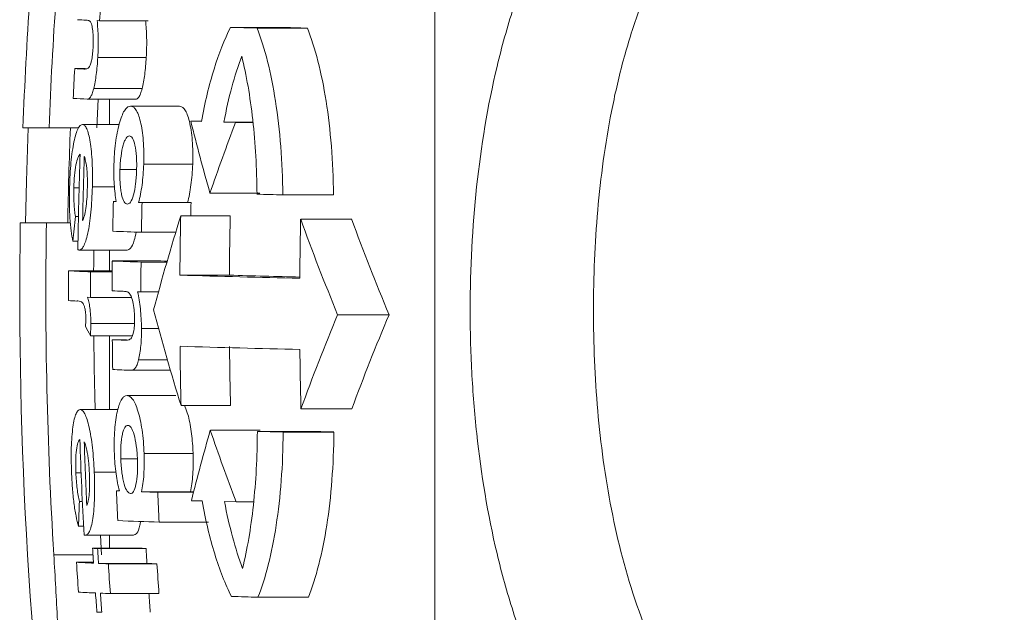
# Model space of a CAD drawing. Header units: millimetres. Extents: x 168 to 893, y 24 to 895.
# Tile 3 of 26: x 168 to 189, y 95 to 108. Entities that reach past the tile are written whole.
import ezdxf

# ---------------------------------------------------------------- set-up
doc = ezdxf.new("R2010")
doc.units = ezdxf.units.MM

msp = doc.modelspace()

# ---------------------------------------------------------------- linework, layer by layer
at = {"color": 7, "linetype": 'Continuous', "lineweight": 15}
for p, q in [((176.501, 64.973), (176.501, 138.973)), ((169.382, 107.734), (169.434, 107.732)), ((169.434, 107.732), (170.456, 107.732)), ((172.192, 107.592), (173.246, 107.592)), ((172.752, 107.577), (173.814, 107.577)), ((169.395, 106.957), (170.416, 106.957)), ((168.909, 106.722), (169.139, 106.722)), ((169.308, 106.301), (170.328, 106.301)), ((169.172, 106.079), (170.19, 106.079)), ((169.4, 106.079), (169.374, 105.473)), ((169.64, 106.079), (169.64, 105.544)), ((170.086, 105.93), (171.115, 105.93)), ((167.816, 105.473), (168.367, 105.473)), ((168.367, 105.473), (168.989, 105.473)), ((169.072, 105.544), (169.848, 105.544)), ((171.355, 105.612), (171.581, 105.605)), ((171.355, 105.612), (171.582, 105.612)), ((172.052, 105.592), (172.299, 105.586)), ((172.052, 105.592), (172.665, 105.592)), ((172.299, 105.586), (172.665, 105.586)), ((170.362, 104.71), (171.395, 104.71)), ((169.862, 104.594), (170.208, 104.594)), ((168.891, 104.21), (169.001, 104.21)), ((169.28, 104.227), (169.746, 104.227)), ((171.759, 104.099), (172.808, 104.099)), ((173.294, 104.06), (174.362, 104.06)), ((169.722, 103.922), (169.785, 103.919)), ((169.722, 103.922), (169.784, 103.922)), ((170.256, 103.902), (171.287, 103.902)), ((170.328, 103.9), (171.36, 103.9)), ((168.923, 103.607), (168.987, 103.607)), ((171.144, 103.616), (172.185, 103.616)), ((168.312, 103.473), (167.761, 103.473)), ((168.312, 103.473), (168.817, 103.473)), ((173.671, 103.551), (174.744, 103.551)), ((170.315, 103.271), (171.037, 103.271)), ((168.871, 103.083), (168.978, 103.083)), ((168.997, 102.897), (170.014, 102.897)), ((169.64, 102.897), (169.64, 102.459)), ((169.701, 102.666), (170.726, 102.666)), ((170.307, 102.643), (170.85, 102.643)), ((168.778, 102.459), (169.7, 102.459)), ((169.241, 102.437), (169.699, 102.437)), ((171.126, 102.366), (172.167, 102.366)), ((169.178, 101.901), (169.239, 101.899)), ((169.239, 101.899), (170.103, 101.899)), ((170.303, 102.015), (170.673, 102.015)), ((174.45, 101.534), (175.533, 101.534)), ((169.249, 101.347), (170.165, 101.347)), ((169.238, 101.091), (170.127, 101.091)), ((169.64, 101.091), (169.64, 99.532)), ((170.315, 101.241), (170.676, 101.241)), ((169.701, 101.005), (170.002, 101.005)), ((170.256, 100.585), (170.86, 100.585)), ((170.097, 100.363), (170.924, 100.363)), ((170.011, 99.828), (171.039, 99.828)), ((171.15, 99.617), (172.192, 99.617)), ((169.025, 99.532), (169.816, 99.532)), ((173.677, 99.551), (174.75, 99.551)), ((171.767, 99.099), (172.816, 99.099)), ((172.758, 99.073), (173.82, 99.073)), ((173.302, 99.06), (174.371, 99.06)), ((170.371, 98.608), (171.403, 98.608)), ((169.88, 98.491), (170.23, 98.491)), ((168.933, 98.197), (169.043, 98.197)), ((169.32, 98.215), (169.779, 98.215)), ((169.786, 97.82), (169.849, 97.817)), ((169.786, 97.82), (169.848, 97.82)), ((170.318, 97.8), (171.349, 97.8)), ((170.659, 97.788), (171.412, 97.788)), ((169.006, 97.594), (169.07, 97.594)), ((171.368, 97.612), (171.593, 97.606)), ((172.065, 97.593), (172.311, 97.586)), ((172.311, 97.586), (172.677, 97.586)), ((170.69, 97.16), (171.726, 97.16)), ((168.989, 97.071), (169.096, 97.071)), ((169.128, 96.885), (170.145, 96.885)), ((169.451, 96.885), (169.475, 96.473)), ((169.64, 96.885), (169.64, 96.609)), ((169.287, 96.609), (170.307, 96.609)), ((169.391, 96.604), (170.412, 96.604)), ((168.946, 96.312), (169.305, 96.312)), ((169.41, 96.29), (170.431, 96.29)), ((169.619, 96.281), (170.642, 96.281)), ((169.66, 95.653), (170.684, 95.653)), ((172.771, 95.577), (173.833, 95.577))]:
    msp.add_line(p, q, dxfattribs=at)
at = {"color": 8, "linetype": 'Continuous', "lineweight": 15}
msp.add_line((168.467, 96.473), (169.295, 96.473), dxfattribs=at)
at = {"color": 7, "linetype": 'Continuous', "lineweight": 15, "flags": 128}
for points in [[(167.872, 103.473), (167.891, 104.348), (167.927, 105.473)], [(170.328, 103.9), (170.319, 103.9), (170.31, 103.9), (170.301, 103.901), (170.292, 103.901), (170.283, 103.901), (170.274, 103.901), (170.265, 103.902), (170.256, 103.902)], [(171.287, 103.902), (171.296, 103.902), (171.305, 103.901), (171.314, 103.901), (171.323, 103.901), (171.332, 103.901), (171.342, 103.9), (171.351, 103.9), (171.36, 103.9)], [(169.311, 102.897), (169.308, 102.598), (169.307, 102.459)], [(170.726, 102.666), (170.798, 102.663), (170.855, 102.661)], [(170.235, 102.017), (170.243, 102.017), (170.252, 102.017), (170.26, 102.016), (170.269, 102.016), (170.277, 102.016), (170.286, 102.016), (170.294, 102.015), (170.303, 102.015)], [(168.954, 101.822), (168.957, 101.822), (168.96, 101.823), (168.962, 101.823), (168.965, 101.823), (168.968, 101.823), (168.971, 101.823), (168.974, 101.823), (168.976, 101.823)], [(171.349, 97.8), (171.392, 97.798), (171.415, 97.798)]]:
    msp.add_lwpolyline(points, dxfattribs=at)
at = {"color": 7, "linetype": 'Continuous', "lineweight": 15}
for centre, radius, start, end in [((258.749, 101.973), 91, 174.32411, 177.79577), ((258.749, 101.973), 90.449, 174.28941, 177.78234), ((258.537, 101.82), 89.299, 175.80027, 176.2043), ((171.648, 158.924), 51.24, 267.0045, 267.2011), ((181.218, 444.531), 337.06, 268.46551, 268.56084), ((182.362, 452.088), 344.617, 268.48425, 268.57864), ((258.537, 101.843), 89.762, 176.88384, 177.28533), ((171.608, 158.282), 51.63, 267.0031, 267.2164), ((171.72, 160.477), 54.458, 267.0067, 267.3177), ((258.749, 101.973), 90, 177.77127, 179.04503), ((217.302, 117.059), 47.351, 193.9898, 195.8848), ((217.207, 88.439), 48.07, 159.1027, 160.9882), ((258.537, 101.833), 89.568, 178.02637, 179.31703), ((258.537, 101.829), 89.478, 178.05314, 178.9154), ((182.957, 516.694), 412.747, 268.58301, 268.6585), ((258.537, 101.801), 88.84, 178.63215, 179.03737), ((258.537, 101.779), 88.235, 178.62277, 179.03077), ((258.538, 101.779), 87.203, 178.60647, 178.79256), ((241.51, 96.096), 72.975, 174.09227, 174.50544), ((215.694, 89.659), 46.685, 162.6042, 165.1371), ((258.537, 101.752), 87.414, 178.77809, 179.59747), ((258.538, 101.752), 86.372, 178.76336, 179.59262), ((258.749, 101.973), 91, 179.05552, 187.87837), ((258.749, 101.973), 90.449, 179.04977, 183.48618), ((258.538, 101.687), 84.888, 178.74172, 179.58549), ((219.964, 120.268), 49.219, 199.8557, 202.3733), ((220.526, 120.296), 48.748, 200.0898, 202.6361), ((174.713, 230.777), 127.581, 267.75264, 268.02471), ((171.845, 122.284), 19.594, 261.5815, 261.6444), ((258.537, 101.801), 88.84, 179.44254, 179.84768), ((174.704, 230.126), 127.559, 267.75243, 268.02453), ((258.537, 101.779), 88.235, 179.43872, 179.84664), ((258.537, 101.843), 89.762, 179.60627, 180.00725), ((171.851, 161.359), 58.98, 267.01371, 267.4638), ((258.537, 101.82), 89.299, 179.60423, 179.94971), ((181.148, 440.433), 338.215, 268.30197, 268.73011), ((181.014, 401.423), 299.187, 268.30554, 268.59006), ((174.185, 216.019), 114.07, 267.7451, 267.86152), ((171.452, 152.872), 51.111, 266.9981, 267.1983), ((217.201, 113.937), 48.226, 194.7807, 197.2746), ((218.549, 83.205), 47.756, 157.4313, 159.9842), ((219.13, 83.177), 47.304, 157.1667, 159.7485), ((182.804, 108.273), 15.35, 207.0572, 207.8968), ((258.749, 101.973), 89.443, 180.56478, 181.56385), ((258.537, 101.801), 88.84, 180.51326, 180.91843), ((174.219, 215.777), 114.861, 267.74546, 267.87189), ((181.15, 438.95), 338.232, 268.30201, 268.73014), ((258.537, 101.752), 87.414, 180.58063, 181.40004), ((258.538, 101.752), 86.372, 180.58763, 181.41693), ((258.538, 101.687), 84.888, 180.59791, 181.44172), ((174.414, 220.034), 119.75, 267.74781, 267.93366), ((215.807, 86.484), 45.812, 164.0156, 165.9411), ((218.673, 115.128), 49.57, 198.8668, 200.7256), ((182.966, 511.762), 412.815, 268.58314, 268.65863), ((184.126, 520.987), 422.039, 268.60067, 268.67544), ((258.537, 101.833), 89.568, 181.8733, 183.16486), ((258.537, 101.829), 89.478, 181.90392, 182.7666), ((258.537, 101.801), 88.84, 182.56872, 182.97433), ((175.937, 258.047), 160.345, 267.99179, 268.11385), ((258.537, 101.77), 87.969, 182.59419, 183.00383), ((241.407, 94.978), 72.448, 177.93047, 178.34481), ((175.183, 234.569), 137.482, 267.76294, 268.12701), ((172.015, 116.701), 20.025, 261.6484, 261.7105), ((258.537, 101.825), 89.403, 183.34489, 183.54654), ((172.546, 167.513), 70.98, 267.36811, 267.45205), ((258.537, 101.82), 89.299, 183.34878, 183.55067), ((173.601, 169.1), 72.566, 267.39814, 267.48119), ((258.537, 101.82), 88.28, 183.38748, 183.59171), ((258.537, 101.843), 89.762, 183.53234, 183.93417), ((171.881, 152.556), 56.32, 267.0126, 267.379), ((173.015, 177.359), 81.15, 267.4541, 267.60152), ((258.537, 101.811), 89.091, 183.55898, 183.96384), ((174.074, 179.175), 82.965, 267.48323, 267.6291), ((258.537, 101.811), 88.069, 183.60031, 184.00989), ((171.924, 151.977), 56.37, 267.014, 267.3802), ((258.537, 101.825), 89.403, 183.94999, 184.20946), ((173.057, 176.803), 81.222, 267.45528, 267.60263), ((258.537, 101.82), 89.299, 183.95459, 184.21435), ((258.537, 101.82), 88.28, 184.00031, 184.26309), ((181.238, 432.665), 337.194, 268.46585, 268.56116), ((172.638, 166.304), 71.116, 267.37072, 267.45459)]:
    msp.add_arc(centre, radius, start, end, dxfattribs=at)
for points, knots in [([(188.501, 87.296), (187.616, 87.296), (186.75, 87.401), (185.48, 87.712), (185.061, 87.842), (184.255, 88.148), (183.865, 88.325), (183.112, 88.724), (182.746, 88.948), (182.052, 89.436), (181.724, 89.699), (180.793, 90.544), (180.24, 91.188), (179.305, 92.562), (178.914, 93.297), (178.425, 94.468), (178.279, 94.87), (178.02, 95.678), (177.908, 96.087), (177.613, 97.326), (177.474, 98.17), (177.335, 99.459), (177.3, 99.893), (177.254, 100.769), (177.243, 101.209), (177.243, 102.516), (177.288, 103.378), (177.472, 105.085), (177.61, 105.929), (177.909, 107.181), (178.024, 107.594), (178.283, 108.4), (178.428, 108.794), (178.752, 109.564), (178.93, 109.94), (179.326, 110.674), (179.545, 111.033), (180.252, 112.062), (180.793, 112.686), (181.725, 113.525), (182.058, 113.789), (182.749, 114.27), (183.11, 114.489), (183.862, 114.884), (184.255, 115.061), (185.066, 115.366), (185.479, 115.493), (186.319, 115.697), (186.746, 115.774), (187.616, 115.878), (188.059, 115.905), (188.501, 115.905)], [0, 0, 0, 0, 0.0625, 0.0625, 0.09375, 0.09375, 0.125, 0.125, 0.15625, 0.15625, 0.1875, 0.1875, 0.25, 0.25, 0.3125, 0.3125, 0.34375, 0.34375, 0.375, 0.375, 0.4375, 0.4375, 0.46875, 0.46875, 0.5, 0.5, 0.5625, 0.5625, 0.625, 0.625, 0.65625, 0.65625, 0.6875, 0.6875, 0.71875, 0.71875, 0.75, 0.75, 0.8125, 0.8125, 0.84375, 0.84375, 0.875, 0.875, 0.90625, 0.90625, 0.9375, 0.9375, 0.96875, 0.96875, 1, 1, 1, 1]), ([(188.501, 113.738), (188.143, 113.738), (187.784, 113.715), (187.081, 113.621), (186.736, 113.552), (186.059, 113.369), (185.726, 113.255), (185.075, 112.98), (184.764, 112.823), (184.168, 112.47), (183.884, 112.273), (183.341, 111.842), (183.084, 111.607), (182.371, 110.866), (181.965, 110.317), (181.269, 109.119), (180.989, 108.489), (180.648, 107.51), (180.547, 107.178), (180.368, 106.504), (180.29, 106.16), (180.087, 105.128), (179.994, 104.434), (179.871, 103.038), (179.841, 102.336), (179.841, 100.924), (179.871, 100.21), (179.994, 98.808), (180.088, 98.114), (180.355, 96.747), (180.529, 96.072), (180.988, 94.747), (181.268, 94.116), (181.782, 93.224), (181.969, 92.935), (182.381, 92.379), (182.605, 92.112), (183.082, 91.612), (183.336, 91.379), (183.877, 90.945), (184.167, 90.743), (184.765, 90.386), (185.076, 90.228), (185.721, 89.954), (186.058, 89.837), (187.084, 89.558), (187.784, 89.464), (188.501, 89.464)], [0, 0, 0, 0, 0.03125, 0.03125, 0.0625, 0.0625, 0.09375, 0.09375, 0.125, 0.125, 0.15625, 0.15625, 0.1875, 0.1875, 0.25, 0.25, 0.3125, 0.3125, 0.34375, 0.34375, 0.375, 0.375, 0.4375, 0.4375, 0.5, 0.5, 0.5625, 0.5625, 0.625, 0.625, 0.6875, 0.6875, 0.75, 0.75, 0.78125, 0.78125, 0.8125, 0.8125, 0.84375, 0.84375, 0.875, 0.875, 0.90625, 0.90625, 0.9375, 0.9375, 1, 1, 1, 1]), ([(169.146, 107.745), (169.161, 107.744), (169.177, 107.743), (169.192, 107.739), (169.2, 107.737), (169.208, 107.735), (169.215, 107.731), (169.223, 107.727), (169.23, 107.721), (169.238, 107.711)], [0, 0, 0, 0, 0.00026142, 0.00026142, 0.00026142, 0.0003924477, 0.0003924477, 0.0003924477, 0.0005242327, 0.0005242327, 0.0005242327, 0.0005242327]), ([(169.238, 107.711), (169.248, 107.693), (169.258, 107.673), (169.276, 107.611), (169.284, 107.571), (169.295, 107.474), (169.298, 107.417), (169.3, 107.324), (169.299, 107.291), (169.297, 107.225), (169.296, 107.192), (169.294, 107.158)], [0, 0, 0, 0, 0.25, 0.25, 0.5, 0.5, 0.75, 0.75, 0.875, 0.875, 1, 1, 1, 1]), ([(169.395, 106.957), (169.399, 107.029), (169.402, 107.1), (169.405, 107.24), (169.404, 107.308), (169.4, 107.502), (169.391, 107.621), (169.382, 107.734)], [0, 0, 0, 0, 0.25, 0.25, 0.5, 0.5, 1, 1, 1, 1]), ([(170.403, 107.734), (170.412, 107.621), (170.421, 107.503), (170.426, 107.306), (170.426, 107.239), (170.423, 107.1), (170.42, 107.029), (170.416, 106.957)], [0, 0, 0, 0, 0.5, 0.5, 0.75, 0.75, 1, 1, 1, 1]), ([(172.192, 107.592), (172.063, 107.339), (171.948, 107.046), (171.793, 106.547), (171.745, 106.369), (171.656, 105.999), (171.616, 105.806), (171.581, 105.605)], [0, 0, 0, 0, 0.5, 0.5, 0.75, 0.75, 1, 1, 1, 1]), ([(173.294, 104.06), (173.291, 104.41), (173.276, 104.749), (173.225, 105.41), (173.187, 105.733), (173.094, 106.335), (173.038, 106.615), (172.907, 107.134), (172.833, 107.37), (172.752, 107.577)], [0, 0, 0, 0, 0.25, 0.25, 0.5, 0.5, 0.75, 0.75, 1, 1, 1, 1]), ([(173.814, 107.577), (173.896, 107.37), (173.969, 107.137), (174.101, 106.623), (174.159, 106.338), (174.254, 105.736), (174.291, 105.42), (174.344, 104.756), (174.359, 104.41), (174.362, 104.06)], [0, 0, 0, 0, 0.25, 0.25, 0.5, 0.5, 0.75, 0.75, 1, 1, 1, 1]), ([(169.294, 107.158), (169.291, 107.109), (169.287, 107.061), (169.276, 106.968), (169.27, 106.924), (169.246, 106.811), (169.226, 106.764), (169.189, 106.724), (169.171, 106.719), (169.135, 106.713), (169.118, 106.712), (169.1, 106.712)], [0, 0, 0, 0, 0.125, 0.125, 0.25, 0.25, 0.5, 0.5, 0.75, 0.75, 1, 1, 1, 1]), ([(169.308, 106.301), (169.319, 106.346), (169.329, 106.391), (169.347, 106.492), (169.355, 106.545), (169.37, 106.657), (169.377, 106.716), (169.387, 106.835), (169.391, 106.896), (169.395, 106.957)], [0, 0, 0, 0, 0.25, 0.25, 0.5, 0.5, 0.75, 0.75, 1, 1, 1, 1]), ([(170.416, 106.957), (170.412, 106.896), (170.408, 106.835), (170.397, 106.714), (170.391, 106.656), (170.376, 106.545), (170.367, 106.491), (170.349, 106.39), (170.339, 106.345), (170.328, 106.301)], [0, 0, 0, 0, 0.25, 0.25, 0.5, 0.5, 0.75, 0.75, 1, 1, 1, 1]), ([(172.429, 106.984), (172.528, 106.586), (172.605, 106.138), (172.716, 105.142), (172.746, 104.619), (172.751, 104.073)], [0, 0, 0, 0, 0.5, 0.5, 1, 1, 1, 1]), ([(169.172, 106.079), (169.183, 106.08), (169.194, 106.081), (169.217, 106.095), (169.229, 106.107), (169.252, 106.14), (169.264, 106.163), (169.287, 106.222), (169.298, 106.26), (169.308, 106.301)], [0, 0, 0, 0, 0.25, 0.25, 0.5, 0.5, 0.75, 0.75, 1, 1, 1, 1]), ([(170.328, 106.301), (170.318, 106.26), (170.307, 106.223), (170.284, 106.164), (170.272, 106.14), (170.248, 106.107), (170.236, 106.095), (170.213, 106.081), (170.202, 106.08), (170.19, 106.079)], [0, 0, 0, 0, 0.25, 0.25, 0.5, 0.5, 0.75, 0.75, 1, 1, 1, 1]), ([(170.086, 105.93), (170.066, 105.929), (170.046, 105.926), (170.007, 105.901), (169.988, 105.882), (169.93, 105.8), (169.893, 105.715), (169.844, 105.548), (169.829, 105.487), (169.8, 105.356), (169.787, 105.283), (169.765, 105.132), (169.757, 105.052), (169.746, 104.927), (169.743, 104.885), (169.738, 104.8), (169.737, 104.757), (169.735, 104.715)], [0, 0, 0, 0, 0.125, 0.125, 0.25, 0.25, 0.5, 0.5, 0.625, 0.625, 0.75, 0.75, 0.875, 0.875, 0.9375, 0.9375, 1, 1, 1, 1]), ([(170.362, 104.71), (170.365, 104.795), (170.366, 104.88), (170.363, 105.045), (170.36, 105.127), (170.342, 105.357), (170.32, 105.492), (170.281, 105.659), (170.266, 105.709), (170.234, 105.792), (170.217, 105.826), (170.181, 105.879), (170.163, 105.899), (170.125, 105.923), (170.105, 105.927), (170.086, 105.93)], [0, 0, 0, 0, 0.125, 0.125, 0.25, 0.25, 0.5, 0.5, 0.625, 0.625, 0.75, 0.75, 0.875, 0.875, 1, 1, 1, 1]), ([(171.115, 105.93), (171.134, 105.927), (171.154, 105.923), (171.192, 105.899), (171.211, 105.88), (171.247, 105.827), (171.264, 105.793), (171.297, 105.711), (171.311, 105.662), (171.352, 105.494), (171.373, 105.361), (171.392, 105.128), (171.396, 105.048), (171.399, 104.882), (171.397, 104.796), (171.395, 104.71)], [0, 0, 0, 0, 0.125, 0.125, 0.25, 0.25, 0.375, 0.375, 0.5, 0.5, 0.75, 0.75, 0.875, 0.875, 1, 1, 1, 1]), ([(169.072, 105.544), (169.056, 105.543), (169.041, 105.54), (169.009, 105.511), (168.993, 105.489), (168.947, 105.396), (168.918, 105.3), (168.88, 105.115), (168.868, 105.048), (168.847, 104.901), (168.837, 104.822), (168.822, 104.658), (168.816, 104.574), (168.806, 104.399), (168.803, 104.31), (168.8, 104.222)], [0, 0, 0, 0, 0.125, 0.125, 0.25, 0.25, 0.5, 0.5, 0.625, 0.625, 0.75, 0.75, 0.875, 0.875, 1, 1, 1, 1]), ([(169.28, 104.227), (169.282, 104.315), (169.283, 104.403), (169.282, 104.575), (169.28, 104.66), (169.273, 104.823), (169.267, 104.901), (169.253, 105.044), (169.244, 105.112), (169.215, 105.295), (169.19, 105.392), (169.149, 105.484), (169.134, 105.507), (169.103, 105.537), (169.088, 105.542), (169.072, 105.544)], [0, 0, 0, 0, 0.125, 0.125, 0.25, 0.25, 0.375, 0.375, 0.5, 0.5, 0.75, 0.75, 0.875, 0.875, 1, 1, 1, 1]), ([(169.862, 104.594), (169.864, 104.643), (169.866, 104.691), (169.873, 104.786), (169.878, 104.833), (169.896, 104.967), (169.912, 105.046), (169.94, 105.143), (169.95, 105.173), (169.971, 105.222), (169.982, 105.242), (170.004, 105.274), (170.015, 105.286), (170.038, 105.299), (170.049, 105.301), (170.061, 105.302)], [0, 0, 0, 0, 0.125, 0.125, 0.25, 0.25, 0.5, 0.5, 0.625, 0.625, 0.75, 0.75, 0.875, 0.875, 1, 1, 1, 1]), ([(170.061, 105.302), (170.072, 105.3), (170.083, 105.298), (170.104, 105.283), (170.115, 105.271), (170.145, 105.224), (170.163, 105.172), (170.192, 105.038), (170.203, 104.958), (170.212, 104.824), (170.214, 104.778), (170.215, 104.682), (170.214, 104.633), (170.213, 104.584)], [0, 0, 0, 0, 0.125, 0.125, 0.25, 0.25, 0.5, 0.5, 0.75, 0.75, 0.875, 0.875, 1, 1, 1, 1]), ([(168.891, 104.21), (168.893, 104.298), (168.897, 104.384), (168.912, 104.549), (168.922, 104.626), (168.947, 104.756), (168.961, 104.807), (168.991, 104.882), (169.007, 104.903), (169.023, 104.918)], [0, 0, 0, 0, 0.25, 0.25, 0.5, 0.5, 0.75, 0.75, 1, 1, 1, 1]), ([(169.111, 104.868), (169.121, 104.839), (169.13, 104.809), (169.143, 104.753), (169.148, 104.733), (169.155, 104.689), (169.158, 104.663), (169.161, 104.638)], [0, 0, 0, 0, 0.5, 0.5, 0.75, 0.75, 1, 1, 1, 1]), ([(169.161, 104.638), (169.164, 104.604), (169.167, 104.57), (169.172, 104.497), (169.174, 104.459), (169.176, 104.382), (169.176, 104.343), (169.176, 104.262), (169.175, 104.221), (169.174, 104.181)], [0, 0, 0, 0, 0.25, 0.25, 0.5, 0.5, 0.75, 0.75, 1, 1, 1, 1]), ([(169.735, 104.715), (169.733, 104.641), (169.732, 104.567), (169.733, 104.422), (169.736, 104.352), (169.745, 104.217), (169.751, 104.153), (169.766, 104.031), (169.775, 103.975), (169.785, 103.919)], [0, 0, 0, 0, 0.25, 0.25, 0.5, 0.5, 0.75, 0.75, 1, 1, 1, 1]), ([(170.256, 103.902), (170.27, 103.956), (170.283, 104.012), (170.307, 104.136), (170.318, 104.201), (170.336, 104.339), (170.344, 104.411), (170.356, 104.559), (170.36, 104.634), (170.362, 104.71)], [0, 0, 0, 0, 0.25, 0.25, 0.5, 0.5, 0.75, 0.75, 1, 1, 1, 1]), ([(171.395, 104.71), (171.392, 104.635), (171.388, 104.559), (171.376, 104.411), (171.368, 104.339), (171.35, 104.202), (171.339, 104.136), (171.315, 104.012), (171.301, 103.956), (171.287, 103.902)], [0, 0, 0, 0, 0.25, 0.25, 0.5, 0.5, 0.75, 0.75, 1, 1, 1, 1]), ([(170.016, 103.866), (170.005, 103.868), (169.993, 103.87), (169.972, 103.884), (169.961, 103.896), (169.931, 103.944), (169.912, 103.995), (169.89, 104.096), (169.884, 104.133), (169.873, 104.213), (169.869, 104.258), (169.863, 104.349), (169.861, 104.396), (169.86, 104.494), (169.861, 104.544), (169.862, 104.594)], [0, 0, 0, 0, 0.125, 0.125, 0.25, 0.25, 0.5, 0.5, 0.625, 0.625, 0.75, 0.75, 0.875, 0.875, 1, 1, 1, 1]), ([(170.213, 104.584), (170.211, 104.535), (170.209, 104.486), (170.202, 104.391), (170.198, 104.344), (170.181, 104.208), (170.165, 104.128), (170.128, 103.992), (170.107, 103.941), (170.073, 103.893), (170.062, 103.882), (170.039, 103.868), (170.027, 103.867), (170.016, 103.866)], [0, 0, 0, 0, 0.125, 0.125, 0.25, 0.25, 0.5, 0.5, 0.75, 0.75, 0.875, 0.875, 1, 1, 1, 1]), ([(168.8, 104.222), (168.797, 104.111), (168.796, 104.002), (168.797, 103.787), (168.8, 103.68), (168.812, 103.479), (168.821, 103.387), (168.843, 103.22), (168.856, 103.149), (168.871, 103.083)], [0, 0, 0, 0, 0.25, 0.25, 0.5, 0.5, 0.75, 0.75, 1, 1, 1, 1]), ([(168.923, 103.607), (168.917, 103.647), (168.911, 103.688), (168.901, 103.78), (168.897, 103.829), (168.891, 103.931), (168.89, 103.986), (168.889, 104.097), (168.889, 104.153), (168.891, 104.21)], [0, 0, 0, 0, 0.25, 0.25, 0.5, 0.5, 0.75, 0.75, 1, 1, 1, 1]), ([(168.997, 102.897), (169.013, 102.898), (169.029, 102.901), (169.062, 102.926), (169.078, 102.946), (169.126, 103.032), (169.157, 103.126), (169.197, 103.312), (169.209, 103.38), (169.231, 103.529), (169.241, 103.61), (169.257, 103.778), (169.264, 103.866), (169.274, 104.045), (169.277, 104.136), (169.28, 104.227)], [0, 0, 0, 0, 0.125, 0.125, 0.25, 0.25, 0.5, 0.5, 0.625, 0.625, 0.75, 0.75, 0.875, 0.875, 1, 1, 1, 1]), ([(169.174, 104.181), (169.172, 104.109), (169.169, 104.037), (169.159, 103.9), (169.151, 103.834), (169.134, 103.716), (169.124, 103.662), (169.101, 103.575), (169.088, 103.547), (169.075, 103.522)], [0, 0, 0, 0, 0.25, 0.25, 0.5, 0.5, 0.75, 0.75, 1, 1, 1, 1]), ([(170.204, 103.275), (170.191, 103.215), (170.157, 103.052), (170.089, 102.919), (170.038, 102.904), (170.014, 102.897)], [0, 0, 0, 0, 0.235339, 0.630043, 1, 1, 1, 1]), ([(169.249, 101.347), (169.248, 101.405), (169.246, 101.463), (169.24, 101.574), (169.235, 101.629), (169.222, 101.725), (169.214, 101.769), (169.197, 101.844), (169.187, 101.873), (169.178, 101.901)], [0, 0, 0, 0, 0.25, 0.25, 0.5, 0.5, 0.75, 0.75, 1, 1, 1, 1]), ([(169.929, 102.028), (169.949, 102.027), (169.969, 102.026), (169.99, 102.022), (170, 102.02), (170.01, 102.018), (170.02, 102.014), (170.03, 102.01), (170.041, 102.004), (170.051, 101.995)], [0, 0, 0, 0, 0.0002644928, 0.0002644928, 0.0002644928, 0.0003970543, 0.0003970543, 0.0003970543, 0.0005303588, 0.0005303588, 0.0005303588, 0.0005303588]), ([(170.051, 101.995), (170.066, 101.976), (170.081, 101.956), (170.109, 101.894), (170.122, 101.855), (170.144, 101.758), (170.154, 101.702), (170.163, 101.608), (170.165, 101.575), (170.168, 101.509), (170.169, 101.475), (170.169, 101.441)], [0, 0, 0, 0, 0.25, 0.25, 0.5, 0.5, 0.75, 0.75, 0.875, 0.875, 1, 1, 1, 1]), ([(170.315, 101.241), (170.315, 101.312), (170.313, 101.384), (170.304, 101.524), (170.299, 101.592), (170.277, 101.787), (170.256, 101.905), (170.235, 102.017)], [0, 0, 0, 0, 0.25, 0.25, 0.5, 0.5, 1, 1, 1, 1]), ([(168.976, 101.823), (169.008, 101.821), (169.04, 101.815), (169.08, 101.774), (169.088, 101.763), (169.103, 101.734), (169.111, 101.713), (169.125, 101.664), (169.131, 101.635), (169.138, 101.579), (169.14, 101.559), (169.143, 101.516), (169.144, 101.494), (169.144, 101.471)], [0, 0, 0, 0, 0.5, 0.5, 0.625, 0.625, 0.75, 0.75, 0.875, 0.875, 0.9375, 0.9375, 1, 1, 1, 1]), ([(169.144, 101.471), (169.144, 101.455), (169.144, 101.439), (169.143, 101.423), (169.143, 101.408), (169.142, 101.392), (169.141, 101.377), (169.139, 101.348), (169.137, 101.319), (169.134, 101.291)], [0, 0, 0, 0, 0.0000481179, 0.0000481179, 0.0000481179, 0.0000963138, 0.0000963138, 0.0000963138, 0.000191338, 0.000191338, 0.000191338, 0.000191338]), ([(169.238, 101.091), (169.241, 101.132), (169.244, 101.173), (169.248, 101.258), (169.248, 101.302), (169.249, 101.347)], [0, 0, 0, 0, 0.5, 0.5, 1, 1, 1, 1]), ([(170.169, 101.441), (170.169, 101.392), (170.168, 101.343), (170.162, 101.25), (170.156, 101.205), (170.134, 101.092), (170.113, 101.046), (170.068, 101.007), (170.045, 101.002), (169.999, 100.996), (169.976, 100.995), (169.954, 100.996)], [0, 0, 0, 0, 0.125, 0.125, 0.25, 0.25, 0.5, 0.5, 0.75, 0.75, 1, 1, 1, 1]), ([(170.256, 100.585), (170.265, 100.629), (170.275, 100.674), (170.29, 100.775), (170.297, 100.828), (170.307, 100.94), (170.311, 100.999), (170.315, 101.119), (170.315, 101.18), (170.315, 101.241)], [0, 0, 0, 0, 0.25, 0.25, 0.5, 0.5, 0.75, 0.75, 1, 1, 1, 1]), ([(170.097, 100.363), (170.111, 100.363), (170.126, 100.364), (170.154, 100.378), (170.168, 100.39), (170.196, 100.423), (170.209, 100.445), (170.234, 100.505), (170.245, 100.543), (170.256, 100.585)], [0, 0, 0, 0, 0.25, 0.25, 0.5, 0.5, 0.75, 0.75, 1, 1, 1, 1]), ([(170.011, 99.828), (169.991, 99.826), (169.972, 99.824), (169.935, 99.799), (169.917, 99.78), (169.864, 99.698), (169.833, 99.613), (169.796, 99.445), (169.785, 99.384), (169.765, 99.252), (169.758, 99.179), (169.746, 99.028), (169.743, 98.948), (169.741, 98.825), (169.741, 98.782), (169.742, 98.697), (169.743, 98.655), (169.744, 98.612)], [0, 0, 0, 0, 0.125, 0.125, 0.25, 0.25, 0.5, 0.5, 0.625, 0.625, 0.75, 0.75, 0.875, 0.875, 0.9375, 0.9375, 1, 1, 1, 1]), ([(170.371, 98.608), (170.367, 98.693), (170.363, 98.778), (170.348, 98.944), (170.339, 99.026), (170.305, 99.255), (170.275, 99.389), (170.207, 99.612), (170.169, 99.696), (170.11, 99.776), (170.09, 99.796), (170.05, 99.821), (170.03, 99.825), (170.011, 99.828)], [0, 0, 0, 0, 0.125, 0.125, 0.25, 0.25, 0.5, 0.5, 0.75, 0.75, 0.875, 0.875, 1, 1, 1, 1]), ([(171.223, 99.617), (171.243, 99.571), (171.296, 99.451), (171.361, 99.135), (171.394, 98.819), (171.402, 98.645), (171.403, 98.608)], [0, 0, 0, 0, 0.221146, 0.576865, 0.911137, 1, 1, 1, 1]), ([(169.025, 99.532), (169.009, 99.531), (168.994, 99.527), (168.964, 99.499), (168.95, 99.477), (168.923, 99.415), (168.911, 99.376), (168.889, 99.281), (168.879, 99.225), (168.853, 99.041), (168.841, 98.89), (168.835, 98.645), (168.834, 98.559), (168.836, 98.385), (168.839, 98.297), (168.842, 98.209)], [0, 0, 0, 0, 0.125, 0.125, 0.25, 0.25, 0.375, 0.375, 0.5, 0.5, 0.75, 0.75, 0.875, 0.875, 1, 1, 1, 1]), ([(169.32, 98.215), (169.316, 98.303), (169.312, 98.391), (169.299, 98.563), (169.292, 98.648), (169.273, 98.811), (169.262, 98.889), (169.239, 99.032), (169.225, 99.1), (169.184, 99.282), (169.153, 99.379), (169.105, 99.471), (169.089, 99.494), (169.057, 99.525), (169.041, 99.529), (169.025, 99.532)], [0, 0, 0, 0, 0.125, 0.125, 0.25, 0.25, 0.375, 0.375, 0.5, 0.5, 0.75, 0.75, 0.875, 0.875, 1, 1, 1, 1]), ([(169.88, 98.491), (169.878, 98.54), (169.877, 98.588), (169.878, 98.683), (169.879, 98.73), (169.888, 98.864), (169.898, 98.944), (169.92, 99.041), (169.927, 99.071), (169.945, 99.12), (169.954, 99.14), (169.974, 99.172), (169.985, 99.183), (170.007, 99.197), (170.018, 99.198), (170.029, 99.199)], [0, 0, 0, 0, 0.125, 0.125, 0.25, 0.25, 0.5, 0.5, 0.625, 0.625, 0.75, 0.75, 0.875, 0.875, 1, 1, 1, 1]), ([(170.029, 99.199), (170.04, 99.197), (170.052, 99.195), (170.074, 99.18), (170.085, 99.169), (170.119, 99.121), (170.14, 99.07), (170.178, 98.936), (170.195, 98.857), (170.213, 98.722), (170.218, 98.676), (170.226, 98.58), (170.228, 98.53), (170.23, 98.481)], [0, 0, 0, 0, 0.125, 0.125, 0.25, 0.25, 0.5, 0.5, 0.75, 0.75, 0.875, 0.875, 1, 1, 1, 1]), ([(172.758, 99.073), (172.756, 98.528), (172.727, 98.009), (172.62, 97.02), (172.543, 96.577), (172.446, 96.185)], [0, 0, 0, 0, 0.5, 0.5, 1, 1, 1, 1]), ([(172.771, 95.577), (172.851, 95.78), (172.924, 96.008), (173.052, 96.515), (173.109, 96.797), (173.2, 97.392), (173.236, 97.706), (173.286, 98.366), (173.3, 98.711), (173.302, 99.06)], [0, 0, 0, 0, 0.25, 0.25, 0.5, 0.5, 0.75, 0.75, 1, 1, 1, 1]), ([(174.371, 99.06), (174.368, 98.711), (174.354, 98.373), (174.304, 97.716), (174.268, 97.394), (174.175, 96.799), (174.119, 96.522), (173.988, 96.011), (173.914, 95.78), (173.833, 95.577)], [0, 0, 0, 0, 0.25, 0.25, 0.5, 0.5, 0.75, 0.75, 1, 1, 1, 1]), ([(168.933, 98.197), (168.93, 98.285), (168.928, 98.371), (168.932, 98.536), (168.936, 98.614), (168.952, 98.744), (168.963, 98.795), (168.988, 98.87), (169.002, 98.891), (169.017, 98.905)], [0, 0, 0, 0, 0.25, 0.25, 0.5, 0.5, 0.75, 0.75, 1, 1, 1, 1]), ([(169.109, 98.856), (169.12, 98.827), (169.132, 98.797), (169.149, 98.74), (169.154, 98.721), (169.165, 98.676), (169.169, 98.651), (169.174, 98.625)], [0, 0, 0, 0, 0.5, 0.5, 0.75, 0.75, 1, 1, 1, 1]), ([(169.174, 98.625), (169.18, 98.591), (169.185, 98.557), (169.195, 98.485), (169.199, 98.447), (169.206, 98.37), (169.209, 98.33), (169.214, 98.25), (169.216, 98.209), (169.218, 98.168)], [0, 0, 0, 0, 0.25, 0.25, 0.5, 0.5, 0.75, 0.75, 1, 1, 1, 1]), ([(169.744, 98.612), (169.748, 98.538), (169.751, 98.465), (169.763, 98.319), (169.77, 98.249), (169.788, 98.114), (169.799, 98.05), (169.822, 97.928), (169.835, 97.872), (169.849, 97.817)], [0, 0, 0, 0, 0.25, 0.25, 0.5, 0.5, 0.75, 0.75, 1, 1, 1, 1]), ([(170.318, 97.8), (170.328, 97.854), (170.338, 97.91), (170.354, 98.033), (170.361, 98.098), (170.37, 98.236), (170.373, 98.309), (170.375, 98.457), (170.373, 98.532), (170.371, 98.608)], [0, 0, 0, 0, 0.25, 0.25, 0.5, 0.5, 0.75, 0.75, 1, 1, 1, 1]), ([(171.403, 98.608), (171.405, 98.532), (171.407, 98.457), (171.405, 98.307), (171.402, 98.236), (171.393, 98.098), (171.386, 98.032), (171.37, 97.909), (171.36, 97.854), (171.349, 97.8)], [0, 0, 0, 0, 0.25, 0.25, 0.5, 0.5, 0.75, 0.75, 1, 1, 1, 1]), ([(170.083, 97.763), (170.072, 97.765), (170.06, 97.768), (170.038, 97.782), (170.026, 97.794), (169.992, 97.842), (169.971, 97.893), (169.932, 98.028), (169.916, 98.109), (169.897, 98.246), (169.892, 98.293), (169.884, 98.391), (169.882, 98.441), (169.88, 98.491)], [0, 0, 0, 0, 0.125, 0.125, 0.25, 0.25, 0.5, 0.5, 0.75, 0.75, 0.875, 0.875, 1, 1, 1, 1]), ([(170.23, 98.481), (170.232, 98.432), (170.233, 98.384), (170.233, 98.288), (170.231, 98.241), (170.224, 98.104), (170.214, 98.024), (170.186, 97.89), (170.168, 97.838), (170.138, 97.791), (170.127, 97.779), (170.106, 97.766), (170.094, 97.764), (170.083, 97.763)], [0, 0, 0, 0, 0.125, 0.125, 0.25, 0.25, 0.5, 0.5, 0.75, 0.75, 0.875, 0.875, 1, 1, 1, 1]), ([(168.842, 98.209), (168.847, 98.098), (168.852, 97.988), (168.869, 97.773), (168.879, 97.666), (168.904, 97.466), (168.919, 97.374), (168.952, 97.207), (168.97, 97.136), (168.989, 97.071)], [0, 0, 0, 0, 0.25, 0.25, 0.5, 0.5, 0.75, 0.75, 1, 1, 1, 1]), ([(169.006, 97.594), (168.997, 97.634), (168.988, 97.675), (168.972, 97.767), (168.965, 97.816), (168.953, 97.918), (168.947, 97.973), (168.939, 98.084), (168.936, 98.141), (168.933, 98.197)], [0, 0, 0, 0, 0.25, 0.25, 0.5, 0.5, 0.75, 0.75, 1, 1, 1, 1]), ([(169.128, 96.885), (169.144, 96.886), (169.159, 96.889), (169.19, 96.914), (169.205, 96.933), (169.247, 97.018), (169.272, 97.113), (169.299, 97.3), (169.307, 97.368), (169.319, 97.517), (169.323, 97.598), (169.328, 97.766), (169.328, 97.854), (169.326, 98.033), (169.323, 98.124), (169.32, 98.215)], [0, 0, 0, 0, 0.125, 0.125, 0.25, 0.25, 0.5, 0.5, 0.625, 0.625, 0.75, 0.75, 0.875, 0.875, 1, 1, 1, 1]), ([(169.218, 98.168), (169.221, 98.097), (169.223, 98.025), (169.221, 97.888), (169.218, 97.822), (169.209, 97.704), (169.203, 97.649), (169.186, 97.562), (169.175, 97.534), (169.164, 97.51)], [0, 0, 0, 0, 0.25, 0.25, 0.5, 0.5, 0.75, 0.75, 1, 1, 1, 1]), ([(171.593, 97.606), (171.666, 97.201), (171.755, 96.831), (171.91, 96.324), (171.967, 96.162), (172.084, 95.861), (172.146, 95.721), (172.211, 95.592)], [0, 0, 0, 0, 0.5, 0.5, 0.75, 0.75, 1, 1, 1, 1]), ([(170.296, 97.174), (170.292, 97.148), (170.273, 97.022), (170.22, 96.91), (170.17, 96.893), (170.145, 96.885)], [0, 0, 0, 0, 0.118087, 0.560625, 1, 1, 1, 1]), ([(168.477, 90.716), (168.505, 90.585), (168.53, 90.507), (168.574, 90.457), (168.593, 90.486), (168.616, 90.608), (168.622, 90.662), (168.634, 90.796), (168.639, 90.877), (168.65, 91.156), (168.654, 91.388), (168.653, 91.805), (168.652, 91.956), (168.647, 92.276), (168.644, 92.445), (168.636, 92.8), (168.63, 92.985), (168.618, 93.373), (168.611, 93.577), (168.587, 94.201), (168.567, 94.634), (168.533, 95.312), (168.521, 95.543), (168.495, 96.006), (168.481, 96.239), (168.467, 96.473)], [0, 0, 0, 0, 0.125, 0.125, 0.25, 0.25, 0.3125, 0.3125, 0.375, 0.375, 0.5, 0.5, 0.5625, 0.5625, 0.625, 0.625, 0.6875, 0.6875, 0.75, 0.75, 0.875, 0.875, 0.9375, 0.9375, 1, 1, 1, 1])]:
    msp.add_open_spline(points, degree=3, knots=knots, dxfattribs=at)
for points in [[(172.052, 105.592), (172.15, 106.115), (172.276, 106.577), (172.429, 106.984)], [(172.446, 96.185), (172.292, 96.598), (172.164, 97.066), (172.065, 97.593)]]:
    msp.add_open_spline(points, degree=3, dxfattribs=at)

doc.saveas('drawing.dxf')
